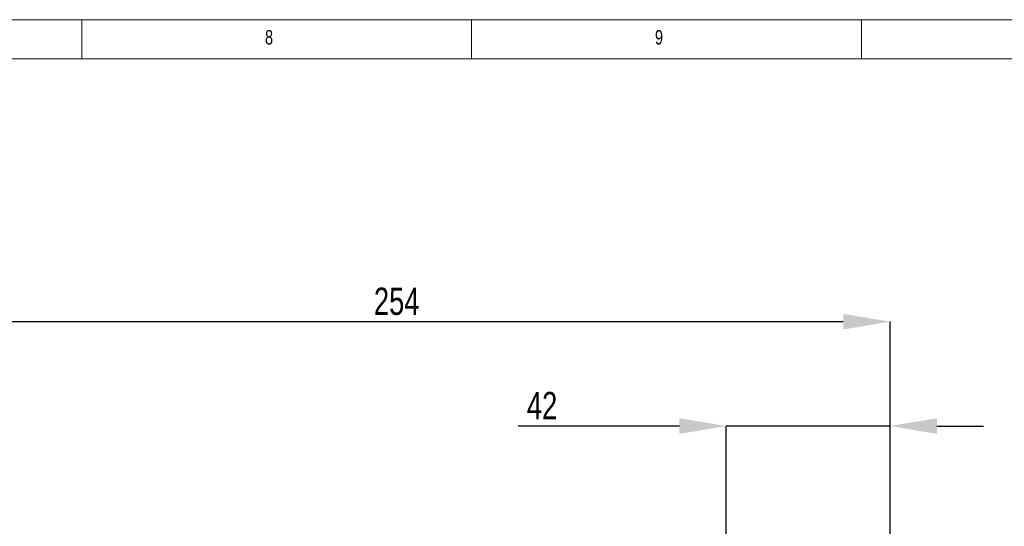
# Model space of a CAD drawing. Header units: millimetres. Extents: x 5 to 589, y 5 to 415.
# Tile 17 of 18: x 363 to 489, y 350 to 415. Entities that reach past the tile are written whole.
import ezdxf

# ---------------------------------------------------------------- set-up
doc = ezdxf.new("R2010")
doc.units = ezdxf.units.MM
doc.header["$PDSIZE"] = -1
doc.layers.add('QUOTE', color=1, linetype='Continuous')
doc.styles.add('SLDTEXTSTYLE0', font='TXT', dxfattribs={"width": 0.75})
doc.dimstyles.new('SLDDIMSTYLE0', dxfattribs={"dimtxt": 3.5, "dimasz": 6, "dimexe": 0, "dimexo": 0.0625, "dimgap": 0.875, "dimtad": 1, "dimdec": 1, "dimlfac": 2, "dimrnd": 1e-09, "dimzin": 12, "dimdsep": 46, "dimtxsty": 'SLDTEXTSTYLE0', "dimsah": 1, "dimcen": 0.09, "dimadec": 0, "dimazin": 3, "dimtfac": 1, "dimtdec": 3, "dimtofl": 0, "dimtmove": 0, "dimatfit": 3, "dimfxl": 1, "dimfrac": 2, "dimtolj": 1, "dimtzin": 12, "dimarcsym": 0})
doc.dimstyles.new('SLDDIMSTYLE3', dxfattribs={"dimtxt": 3.5, "dimasz": 6, "dimexe": 0, "dimexo": 0.0625, "dimgap": 0.875, "dimtad": 1, "dimdec": 1, "dimlfac": 2, "dimrnd": 1e-09, "dimzin": 12, "dimdsep": 46, "dimtxsty": 'SLDTEXTSTYLE0', "dimsah": 1, "dimcen": 0.09, "dimadec": 0, "dimazin": 3, "dimtfac": 1, "dimtdec": 3, "dimtmove": 0, "dimatfit": 0, "dimfxl": 1, "dimfrac": 2, "dimtolj": 1, "dimtzin": 12, "dimarcsym": 0})

# ---------------------------------------------------------------- blocks, each defined once
blk = doc.blocks.new('_D_13')
at = {"layer": 'Defpoints', "color": 0}
for p in [(474.17, 362.95), (453.17, 339.08), (474.17, 331.13)]:
    blk.add_point(p, dxfattribs=at)
at = {"layer": 'QUOTE', "color": 0, "lineweight": -2}
for p, q in [((447.17, 362.95), (426.49, 362.95)), ((453.17, 339.14), (453.17, 362.95)), ((474.17, 362.95), (453.17, 362.95)), ((474.17, 331.19), (474.17, 362.95)), ((480.17, 362.95), (486.17, 362.95))]:
    blk.add_line(p, q, dxfattribs=at)
at = {"layer": 'QUOTE', "color": 0}
for points in [[(447.17, 363.95), (447.17, 361.95), (453.17, 362.95)], [(480.17, 363.95), (480.17, 361.95), (474.17, 362.95)]]:
    blk.add_solid(points, dxfattribs=at)
at = {"layer": 'QUOTE', "color": 0, "insert": (429.55, 367.33), "char_height": 3.5, "attachment_point": 2, "style": 'SLDTEXTSTYLE0'}
blk.add_mtext('\\A1;42', dxfattribs=at)
blk = doc.blocks.new('_D_14')
at = {"layer": 'Defpoints', "color": 0}
for p in [(474.17, 376.34), (347.17, 331.13), (474.17, 331.13)]:
    blk.add_point(p, dxfattribs=at)
at = {"layer": 'QUOTE', "color": 0, "lineweight": -2}
for p, q in [((347.17, 331.19), (347.17, 376.34)), ((353.17, 376.34), (468.17, 376.34)), ((474.17, 331.19), (474.17, 376.34))]:
    blk.add_line(p, q, dxfattribs=at)
at = {"layer": 'QUOTE', "color": 0}
for points in [[(353.17, 377.34), (353.17, 375.34), (347.17, 376.34)], [(468.17, 377.34), (468.17, 375.34), (474.17, 376.34)]]:
    blk.add_solid(points, dxfattribs=at)
at = {"layer": 'QUOTE', "color": 0, "insert": (410.91, 380.71), "char_height": 3.5, "attachment_point": 2, "style": 'SLDTEXTSTYLE0'}
blk.add_mtext('\\A1;254', dxfattribs=at)

msp = doc.modelspace()

# ---------------------------------------------------------------- linework, layer by layer
at = {"color": 7, "linetype": 'Continuous', "lineweight": 18}
for p, q in [((589.403, 415.077), (5.014, 415.077)), ((370.514, 410.077), (370.514, 415.077)), ((420.514, 415.077), (420.514, 410.039)), ((470.514, 410.077), (470.514, 415.077)), ((420.514, 410.039), (10.014, 410.039)), ((420.514, 410.039), (584.403, 410.039))]:
    msp.add_line(p, q, dxfattribs=at)

# ---------------------------------------------------------------- texts
at = {"color": 7, "linetype": 'Continuous', "lineweight": 0, "char_height": 1.852, "attachment_point": 1, "style": 'SLDTEXTSTYLE0'}
for s, insert in [('8', (394.025, 413.745)), ('9', (444.025, 413.745))]:
    msp.add_mtext(s, dxfattribs=dict(at, insert=insert))

# ---------------------------------------------------------------- dimensions: what is measured, and where the dimension line sits
at = {"layer": 'QUOTE'}
for base, p1, dimstyle, picture, middle in [((474.168, 376.336), (347.168, 331.126), 'SLDDIMSTYLE0', '_D_14', (410.91, 376.336)), ((474.168, 362.954), (453.168, 339.078), 'SLDDIMSTYLE3', '_D_13', (429.552, 362.954))]:
    dim = msp.add_linear_dim(base=base, p1=p1, p2=(474.168, 331.126), dimstyle=dimstyle, dxfattribs=at)
    dim.commit()
    dim.dimension.update_dxf_attribs({"geometry": picture, "text_midpoint": middle, "dimtype": 160})

doc.saveas('drawing.dxf')
